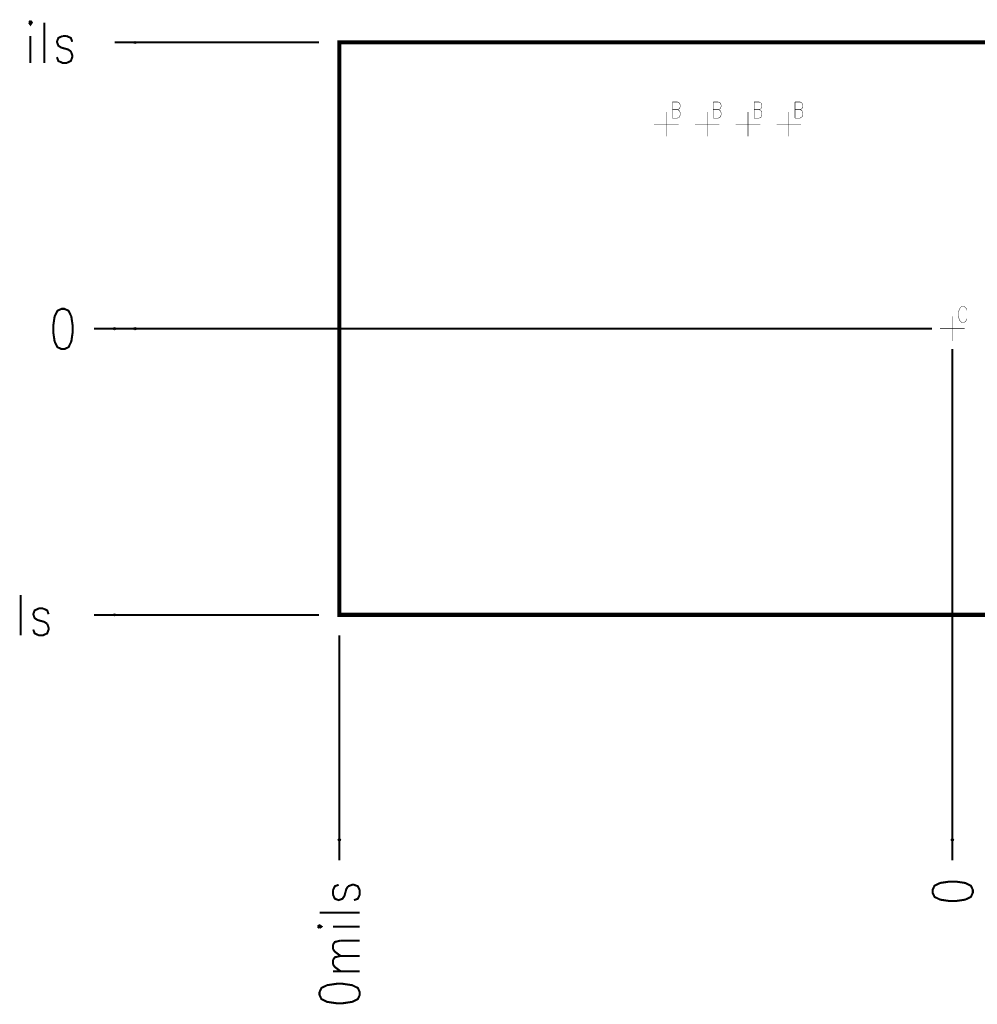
# Model space of a CAD drawing. Extents: x 0 to 34, y 0 to 22.
# Tile 3 of 33: x 9.3 to 11.7, y 10.7 to 13.1. Entities that reach past the tile are written whole.
import ezdxf

# ---------------------------------------------------------------- set-up
doc = ezdxf.new("R2010")
doc.units = 0
doc.header["$MEASUREMENT"] = 0
doc.layers.get('0').update_dxf_attribs({"linetype": 'CONTINUOUS'})
doc.layers.add('DD_PHO', color=7, linetype='CONTINUOUS')

# ---------------------------------------------------------------- blocks, each defined once
blk = doc.blocks.new('ROUND_5')
blk.add_circle((0, 0), 0.0025)

msp = doc.modelspace()

# ---------------------------------------------------------------- linework, layer by layer
at = {"layer": 'DD_PHO'}
for points, const_width in [([(9.349589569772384, 13.10026820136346), (9.352999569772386, 13.09557820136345), (9.356409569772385, 13.10026820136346), (9.352999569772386, 13.10495820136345)], 0.005), ([(9.352999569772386, 13.10495820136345), (9.349589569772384, 13.10026820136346)], 0.005), ([(9.387089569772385, 13.10026820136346), (9.387089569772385, 13.00182820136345)], 0.005), ([(9.352999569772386, 13.06745820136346), (9.352999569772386, 13.00182820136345)], 0.005), ([(9.431409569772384, 13.06745820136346), (9.421179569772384, 13.06276820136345), (9.417769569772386, 13.05338820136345), (9.421179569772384, 13.04401820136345), (9.427999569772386, 13.03932820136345), (9.445039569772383, 13.03463820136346), (9.451859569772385, 13.02995820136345)], 0.005), ([(9.441629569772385, 13.06745820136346), (9.431409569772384, 13.06745820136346)], 0.005), ([(9.455269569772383, 13.05338820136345), (9.451859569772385, 13.06276820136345), (9.441629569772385, 13.06745820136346)], 0.005), ([(10.05867956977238, 13.05182820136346), (9.558679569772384, 13.05182820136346)], 0.005), ([(10.10867956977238, 13.05182820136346), (17.88367956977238, 13.05182820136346), (17.88367956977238, 11.65182820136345), (10.10867956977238, 11.65182820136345), (10.10867956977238, 13.05182820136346)], 0.01), ([(10.10867956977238, 13.05182820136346), (10.10870956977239, 13.05182820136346)], 0.001), ([(9.451859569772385, 13.02995820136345), (9.455269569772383, 13.02057820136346), (9.455269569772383, 13.01588820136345), (9.451859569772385, 13.00651820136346), (9.441629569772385, 13.00182820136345), (9.431409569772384, 13.00182820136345), (9.421179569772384, 13.00651820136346), (9.417769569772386, 13.01588820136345)], 0.005), ([(10.92367956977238, 12.90620820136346), (10.92367956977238, 12.86682820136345)], 0.001), ([(10.92367956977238, 12.90620820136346), (10.93594956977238, 12.90620820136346)], 0.001), ([(10.92367956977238, 12.88745820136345), (10.93594956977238, 12.88745820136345)], 0.001), ([(10.93594956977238, 12.90620820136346), (10.94003956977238, 12.90432820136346), (10.94140956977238, 12.90245820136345)], 0.001), ([(10.94140956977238, 12.89120820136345), (10.94003956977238, 12.88932820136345), (10.93594956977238, 12.88745820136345)], 0.001), ([(10.93594956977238, 12.88745820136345), (10.94003956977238, 12.88557820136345), (10.94140956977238, 12.88370820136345)], 0.001), ([(10.94140956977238, 12.90245820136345), (10.94276956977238, 12.89870820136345)], 0.001), ([(10.94276956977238, 12.89495820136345), (10.94140956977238, 12.89120820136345)], 0.001), ([(10.94140956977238, 12.88370820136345), (10.94276956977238, 12.87995820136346)], 0.001), ([(10.94276956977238, 12.89870820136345), (10.94276956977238, 12.89495820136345)], 0.001), ([(11.02367956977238, 12.90620820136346), (11.02367956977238, 12.86682820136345)], 0.001), ([(11.02367956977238, 12.90620820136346), (11.03594956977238, 12.90620820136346)], 0.001), ([(11.02367956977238, 12.88745820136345), (11.03594956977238, 12.88745820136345)], 0.001), ([(11.03594956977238, 12.90620820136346), (11.04003956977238, 12.90432820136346), (11.04140956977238, 12.90245820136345)], 0.001), ([(11.04140956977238, 12.89120820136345), (11.04003956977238, 12.88932820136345), (11.03594956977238, 12.88745820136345)], 0.001), ([(11.03594956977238, 12.88745820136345), (11.04003956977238, 12.88557820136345), (11.04140956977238, 12.88370820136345)], 0.001), ([(11.04140956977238, 12.90245820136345), (11.04276956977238, 12.89870820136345)], 0.001), ([(11.04276956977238, 12.89495820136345), (11.04140956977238, 12.89120820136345)], 0.001), ([(11.04140956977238, 12.88370820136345), (11.04276956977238, 12.87995820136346)], 0.001), ([(11.04276956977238, 12.89870820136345), (11.04276956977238, 12.89495820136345)], 0.001), ([(11.12367956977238, 12.90620820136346), (11.12367956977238, 12.86682820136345)], 0.001), ([(11.12367956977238, 12.90620820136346), (11.13594956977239, 12.90620820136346)], 0.001), ([(11.12367956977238, 12.88745820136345), (11.13594956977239, 12.88745820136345)], 0.001), ([(11.13594956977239, 12.90620820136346), (11.14003956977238, 12.90432820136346), (11.14140956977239, 12.90245820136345)], 0.001), ([(11.14140956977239, 12.89120820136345), (11.14003956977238, 12.88932820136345), (11.13594956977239, 12.88745820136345)], 0.001), ([(11.13594956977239, 12.88745820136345), (11.14003956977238, 12.88557820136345), (11.14140956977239, 12.88370820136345)], 0.001), ([(11.14140956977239, 12.90245820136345), (11.14276956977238, 12.89870820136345)], 0.001), ([(11.14276956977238, 12.89495820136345), (11.14140956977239, 12.89120820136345)], 0.001), ([(11.14140956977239, 12.88370820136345), (11.14276956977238, 12.87995820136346)], 0.001), ([(11.14276956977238, 12.89870820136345), (11.14276956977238, 12.89495820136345)], 0.001), ([(11.22367956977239, 12.90620820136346), (11.22367956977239, 12.86682820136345)], 0.001), ([(11.22367956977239, 12.90620820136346), (11.23594956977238, 12.90620820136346)], 0.001), ([(11.22367956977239, 12.88745820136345), (11.23594956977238, 12.88745820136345)], 0.001), ([(11.23594956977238, 12.90620820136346), (11.24003956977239, 12.90432820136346), (11.24140956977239, 12.90245820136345)], 0.001), ([(11.24140956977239, 12.89120820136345), (11.24003956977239, 12.88932820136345), (11.23594956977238, 12.88745820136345)], 0.001), ([(11.23594956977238, 12.88745820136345), (11.24003956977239, 12.88557820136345), (11.24140956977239, 12.88370820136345)], 0.001), ([(11.24140956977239, 12.90245820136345), (11.24276956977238, 12.89870820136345)], 0.001), ([(11.24276956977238, 12.89495820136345), (11.24140956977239, 12.89120820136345)], 0.001), ([(11.24140956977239, 12.88370820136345), (11.24276956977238, 12.87995820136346)], 0.001), ([(11.24276956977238, 12.89870820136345), (11.24276956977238, 12.89495820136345)], 0.001), ([(10.90867956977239, 12.82182820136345), (10.90867956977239, 12.88182820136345)], 0.001), ([(10.94003956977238, 12.86870820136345), (10.93594956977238, 12.86682820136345), (10.92367956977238, 12.86682820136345)], 0.001), ([(10.94276956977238, 12.87995820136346), (10.94276956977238, 12.87432820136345), (10.94140956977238, 12.87057820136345), (10.94003956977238, 12.86870820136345)], 0.001), ([(11.00867956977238, 12.82182820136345), (11.00867956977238, 12.88182820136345)], 0.001), ([(11.04003956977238, 12.86870820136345), (11.03594956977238, 12.86682820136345), (11.02367956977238, 12.86682820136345)], 0.001), ([(11.04276956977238, 12.87995820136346), (11.04276956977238, 12.87432820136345), (11.04140956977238, 12.87057820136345), (11.04003956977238, 12.86870820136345)], 0.001), ([(11.10867956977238, 12.82182820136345), (11.10867956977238, 12.88182820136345)], 0.001), ([(11.14003956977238, 12.86870820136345), (11.13594956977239, 12.86682820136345), (11.12367956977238, 12.86682820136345)], 0.001), ([(11.14276956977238, 12.87995820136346), (11.14276956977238, 12.87432820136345), (11.14140956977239, 12.87057820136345), (11.14003956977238, 12.86870820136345)], 0.001), ([(11.20867956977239, 12.82182820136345), (11.20867956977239, 12.88182820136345)], 0.001), ([(11.24003956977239, 12.86870820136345), (11.23594956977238, 12.86682820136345), (11.22367956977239, 12.86682820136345)], 0.001), ([(11.24276956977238, 12.87995820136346), (11.24276956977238, 12.87432820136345), (11.24140956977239, 12.87057820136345), (11.24003956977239, 12.86870820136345)], 0.001), ([(10.87867956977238, 12.85182820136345), (10.93867956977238, 12.85182820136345)], 0.001), ([(10.97867956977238, 12.85182820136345), (11.03867956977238, 12.85182820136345)], 0.001), ([(11.07867956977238, 12.85182820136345), (11.13867956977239, 12.85182820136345)], 0.001), ([(11.17867956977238, 12.85182820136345), (11.23867956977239, 12.85182820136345)], 0.001), ([(9.429129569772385, 12.40026820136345), (9.418909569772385, 12.39557820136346), (9.412089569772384, 12.38151820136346), (9.408679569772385, 12.35807820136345), (9.408679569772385, 12.34401820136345), (9.412089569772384, 12.32057820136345), (9.418909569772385, 12.30651820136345), (9.429129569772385, 12.30182820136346), (9.435949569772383, 12.30182820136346), (9.446179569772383, 12.30651820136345), (9.452999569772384, 12.32057820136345), (9.456409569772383, 12.34401820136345), (9.456409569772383, 12.35807820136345), (9.452999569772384, 12.38151820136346), (9.446179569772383, 12.39557820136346), (9.435949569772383, 12.40026820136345), (9.429129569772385, 12.40026820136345)], 0.005), ([(11.63185956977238, 12.40620820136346), (11.62912956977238, 12.40432820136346), (11.62640956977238, 12.40057820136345), (11.62503956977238, 12.39682820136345), (11.62367956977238, 12.39120820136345)], 0.001), ([(11.63731956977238, 12.40620820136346), (11.63185956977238, 12.40620820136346)], 0.001), ([(11.64412956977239, 12.39682820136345), (11.64276956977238, 12.40057820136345), (11.64003956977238, 12.40432820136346), (11.63731956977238, 12.40620820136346)], 0.001), ([(11.60867956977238, 12.32182820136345), (11.60867956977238, 12.38182820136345)], 0.001), ([(11.62367956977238, 12.39120820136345), (11.62367956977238, 12.38182820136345), (11.62503956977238, 12.37620820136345)], 0.001), ([(11.55867956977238, 12.35182820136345), (9.508679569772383, 12.35182820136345)], 0.005), ([(11.55867956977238, 12.35182820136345), (9.558679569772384, 12.35182820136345)], 0.005), ([(11.62503956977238, 12.37620820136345), (11.62640956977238, 12.37245820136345)], 0.001), ([(11.62640956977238, 12.37245820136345), (11.62912956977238, 12.36870820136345)], 0.001), ([(11.62912956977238, 12.36870820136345), (11.63185956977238, 12.36682820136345), (11.63731956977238, 12.36682820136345), (11.64003956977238, 12.36870820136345)], 0.001), ([(11.64003956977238, 12.36870820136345), (11.64276956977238, 12.37245820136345)], 0.001), ([(11.64276956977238, 12.37245820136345), (11.64412956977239, 12.37620820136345)], 0.001), ([(11.57867956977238, 12.35182820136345), (11.63867956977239, 12.35182820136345)], 0.001), ([(11.60867956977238, 12.35182820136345), (11.60870956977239, 12.35182820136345)], 0.001), ([(11.60867956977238, 12.35182820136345), (11.60870956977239, 12.35182820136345)], 0.001), ([(11.60867956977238, 12.35182820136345), (11.60870956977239, 12.35182820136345)], 0.001), ([(11.60867956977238, 12.35182820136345), (11.60870956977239, 12.35182820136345)], 0.001), ([(11.60867956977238, 12.30182820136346), (11.60867956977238, 11.05182820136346)], 0.005), ([(11.60867956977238, 12.30182820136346), (11.60867956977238, 11.05182820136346)], 0.005), ([(9.329129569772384, 11.70026820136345), (9.329129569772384, 11.60182820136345)], 0.005), ([(9.373449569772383, 11.66745820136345), (9.363229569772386, 11.66276820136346), (9.359819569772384, 11.65338820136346), (9.363229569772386, 11.64401820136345), (9.370039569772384, 11.63932820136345), (9.387089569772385, 11.63463820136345), (9.393909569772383, 11.62995820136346)], 0.005), ([(9.383679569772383, 11.66745820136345), (9.373449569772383, 11.66745820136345)], 0.005), ([(9.397319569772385, 11.65338820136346), (9.393909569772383, 11.66276820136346), (9.383679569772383, 11.66745820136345)], 0.005), ([(9.393909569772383, 11.62995820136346), (9.397319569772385, 11.62057820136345), (9.397319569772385, 11.61588820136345), (9.393909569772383, 11.60651820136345), (9.383679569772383, 11.60182820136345), (9.373449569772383, 11.60182820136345), (9.363229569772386, 11.60651820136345), (9.359819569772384, 11.61588820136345)], 0.005), ([(10.05867956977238, 11.65182820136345), (9.508679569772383, 11.65182820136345)], 0.005), ([(10.10867956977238, 11.65182820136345), (10.10870956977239, 11.65182820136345)], 0.001), ([(10.10867956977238, 11.65182820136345), (10.10870956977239, 11.65182820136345)], 0.001), ([(10.10867956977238, 11.60182820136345), (10.10867956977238, 11.05182820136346)], 0.005), ([(10.10711956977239, 10.99159820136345), (10.09773956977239, 10.98818820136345), (10.09304956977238, 10.97796820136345)], 0.005), ([(10.09304956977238, 10.96773820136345), (10.09773956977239, 10.95750820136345), (10.10711956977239, 10.95409820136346), (10.11648956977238, 10.95750820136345), (10.12117956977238, 10.96432820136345), (10.12586956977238, 10.98137820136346), (10.13054956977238, 10.98818820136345)], 0.005), ([(10.13054956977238, 10.98818820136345), (10.13992956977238, 10.99159820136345), (10.14461956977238, 10.99159820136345), (10.15398956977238, 10.98818820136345), (10.15867956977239, 10.97796820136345), (10.15867956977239, 10.96773820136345), (10.15398956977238, 10.95750820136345), (10.14461956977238, 10.95409820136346)], 0.005), ([(11.56023956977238, 10.97227820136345), (11.56492956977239, 10.96205820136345), (11.57898956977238, 10.95523820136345), (11.60242956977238, 10.95182820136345), (11.61648956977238, 10.95182820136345), (11.63992956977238, 10.95523820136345), (11.65398956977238, 10.96205820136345), (11.65867956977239, 10.97227820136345), (11.65867956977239, 10.97909820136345), (11.65398956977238, 10.98932820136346), (11.63992956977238, 10.99614820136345), (11.61648956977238, 10.99955820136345), (11.60242956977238, 10.99955820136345), (11.57898956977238, 10.99614820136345), (11.56492956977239, 10.98932820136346), (11.56023956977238, 10.97909820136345), (11.56023956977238, 10.97227820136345)], 0.005), ([(10.09304956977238, 10.97796820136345), (10.09304956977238, 10.96773820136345)], 0.005), ([(10.06023956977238, 10.92341820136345), (10.15867956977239, 10.92341820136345)], 0.005), ([(10.06023956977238, 10.88591820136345), (10.06492956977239, 10.88932820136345), (10.06023956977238, 10.89273820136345), (10.05554956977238, 10.88932820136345)], 0.005), ([(10.05554956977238, 10.88932820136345), (10.06023956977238, 10.88591820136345)], 0.005), ([(10.09304956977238, 10.88932820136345), (10.15867956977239, 10.88932820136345)], 0.005), ([(10.09304956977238, 10.84500820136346), (10.09773956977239, 10.85182820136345), (10.11179956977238, 10.85523820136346)], 0.005), ([(10.09304956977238, 10.83477820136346), (10.09304956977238, 10.84500820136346)], 0.005), ([(10.11179956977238, 10.81773820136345), (10.09773956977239, 10.82796820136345), (10.09304956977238, 10.83477820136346)], 0.005), ([(10.11179956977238, 10.85523820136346), (10.15867956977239, 10.85523820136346)], 0.005), ([(10.09304956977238, 10.80750820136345), (10.09773956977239, 10.81432820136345), (10.11179956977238, 10.81773820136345)], 0.005), ([(10.11179956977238, 10.81773820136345), (10.15867956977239, 10.81773820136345)], 0.005), ([(10.09304956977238, 10.79727820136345), (10.09304956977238, 10.80750820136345)], 0.005), ([(10.11179956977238, 10.78023820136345), (10.09773956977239, 10.79046820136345), (10.09304956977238, 10.79727820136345)], 0.005), ([(10.09304956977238, 10.78023820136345), (10.15867956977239, 10.78023820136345)], 0.005), ([(10.06023956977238, 10.72227820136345), (10.06492956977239, 10.71205820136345), (10.07898956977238, 10.70523820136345), (10.10242956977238, 10.70182820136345), (10.11648956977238, 10.70182820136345), (10.13992956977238, 10.70523820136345), (10.15398956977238, 10.71205820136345), (10.15867956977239, 10.72227820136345), (10.15867956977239, 10.72909820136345), (10.15398956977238, 10.73932820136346), (10.13992956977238, 10.74614820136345), (10.11648956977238, 10.74955820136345), (10.10242956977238, 10.74955820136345), (10.07898956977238, 10.74614820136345), (10.06492956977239, 10.73932820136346), (10.06023956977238, 10.72909820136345), (10.06023956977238, 10.72227820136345)], 0.005)]:
    msp.add_lwpolyline(points, dxfattribs=dict(at, const_width=const_width))

# ---------------------------------------------------------------- block references
for p in [(9.608679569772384, 13.05182820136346), (9.558679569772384, 12.35182820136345), (9.608679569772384, 12.35182820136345), (9.558679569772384, 11.65182820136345), (10.10867956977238, 11.10182820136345), (11.60867956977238, 11.10182820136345), (11.60867956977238, 11.10182820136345)]:
    msp.add_blockref('ROUND_5', p, dxfattribs=at)

doc.saveas('drawing.dxf')
